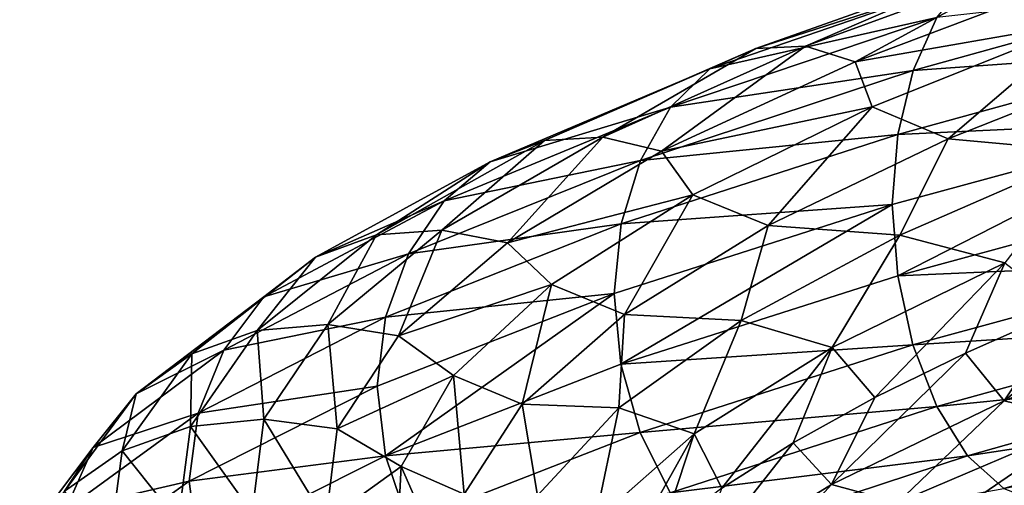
# Model space of a CAD drawing. Header units: metres. Extents: x -109 to 109, y -452 to 89.
# Tile 246 of 256: x -18.47 to -8.97, y -176.7 to -172.21. Entities that reach past the tile are written whole.
import ezdxf

# ---------------------------------------------------------------- set-up
doc = ezdxf.new("R2010")
doc.units = ezdxf.units.M
doc.layers.add('solid_K244270000C71_000', color=7, linetype='CONTINUOUS')
doc.layers.add('solid_k244270000c71_000_02', color=7, linetype='CONTINUOUS')

msp = doc.modelspace()

# ---------------------------------------------------------------- linework, layer by layer
at = {"layer": 'solid_K244270000C71_000'}
for points in [[(-16.113541, -174.882126, 879.749268), (-17.346142, -175.820374, 876.863159), (-16.498621, -175.396805, 880.008423)], [(-16.176447, -175.209442, 876.425781), (-16.821314, -176.133942, 873.57959), (-16.80846, -175.433945, 876.650818)], [(-16.498621, -175.396805, 880.008423), (-17.760679, -176.335617, 877.049377), (-16.746397, -176.00415, 880.203674)], [(-17.346142, -175.820374, 876.863159), (-17.760679, -176.335617, 877.049377), (-16.498621, -175.396805, 880.008423)], [(-16.80846, -175.433945, 876.650818), (-17.478523, -176.367752, 873.689697), (-17.346142, -175.820374, 876.863159)], [(-16.821314, -176.133942, 873.57959), (-17.478523, -176.367752, 873.689697), (-16.80846, -175.433945, 876.650818)], [(-17.346142, -175.820374, 876.863159), (-18.037638, -176.758972, 873.803406), (-17.760679, -176.335617, 877.049377)], [(-17.478523, -176.367752, 873.689697), (-18.037638, -176.758972, 873.803406), (-17.346142, -175.820374, 876.863159)], [(-16.746397, -176.00415, 880.203674), (-18.027409, -176.939133, 877.196411), (-16.834091, -176.662354, 880.317688)], [(-17.760679, -176.335617, 877.049377), (-18.027409, -176.939133, 877.196411), (-16.746397, -176.00415, 880.203674)], [(-16.113068, -176.063385, 873.480286), (-16.226603, -176.965363, 870.689148), (-16.821314, -176.133942, 873.57959)], [(-16.113068, -176.063385, 873.480286), (-15.513625, -177.042526, 870.732544), (-16.226603, -176.965363, 870.689148)], [(-16.821314, -176.133942, 873.57959), (-16.939838, -177.048264, 870.662598), (-17.478523, -176.367752, 873.689697)], [(-16.226603, -176.965363, 870.689148), (-16.939838, -177.048264, 870.662598), (-16.821314, -176.133942, 873.57959)], [(-17.760679, -176.335617, 877.049377), (-18.4687, -177.274323, 873.912537), (-18.027409, -176.939133, 877.196411)], [(-18.037638, -176.758972, 873.803406), (-18.4687, -177.274323, 873.912537), (-17.760679, -176.335617, 877.049377)], [(-17.478523, -176.367752, 873.689697), (-17.601679, -177.290894, 870.655151), (-18.037638, -176.758972, 873.803406)], [(-16.939838, -177.048264, 870.662598), (-17.601679, -177.290894, 870.655151), (-17.478523, -176.367752, 873.689697)], [(-16.834091, -176.662354, 880.317688), (-18.119511, -177.587387, 877.29834), (-16.748102, -177.323334, 880.339172)], [(-18.027409, -176.939133, 877.196411), (-18.119511, -177.587387, 877.29834), (-16.834091, -176.662354, 880.317688)]]:
    msp.add_3dface(points, dxfattribs=at)
at = {"layer": 'solid_k244270000c71_000_02'}
for points in [[(-8.969844, -171.635468, 885.370178), (-11.366158, -172.487274, 883.655762), (-9.320296, -171.824417, 885.9599)], [(-10.887597, -172.466324, 883.119385), (-11.366158, -172.487274, 883.655762), (-8.969844, -171.635468, 885.370178)], [(-8.592177, -171.624725, 884.75824), (-10.409209, -172.615448, 882.603699), (-10.887597, -172.466324, 883.119385)], [(-8.592177, -171.624725, 884.75824), (-10.887597, -172.466324, 883.119385), (-8.969844, -171.635468, 885.370178)], [(-8.592177, -171.624725, 884.75824), (-8.214646, -171.785385, 884.167664), (-10.409209, -172.615448, 882.603699)], [(-9.320296, -171.824417, 885.9599), (-11.810235, -172.684143, 884.174622), (-9.61844, -172.19046, 886.486084)], [(-11.366158, -172.487274, 883.655762), (-11.810235, -172.684143, 884.174622), (-9.320296, -171.824417, 885.9599)], [(-8.193361, -172.229721, 883.443787), (-10.409209, -172.615448, 882.603699), (-8.214646, -171.785385, 884.167664)], [(-6.910208, -171.882492, 888.32019), (-9.848301, -172.701309, 886.918152), (-7.013986, -172.498032, 888.654907)], [(-9.61844, -172.19046, 886.486084), (-9.848301, -172.701309, 886.918152), (-6.910208, -171.882492, 888.32019)], [(-9.61844, -172.19046, 886.486084), (-12.188029, -173.055038, 884.639709), (-9.848301, -172.701309, 886.918152)], [(-11.810235, -172.684143, 884.174622), (-12.188029, -173.055038, 884.639709), (-9.61844, -172.19046, 886.486084)], [(-8.193361, -172.229721, 883.443787), (-10.243657, -173.049377, 881.901306), (-10.409209, -172.615448, 882.603699)], [(-9.510475, -173.360275, 881.847412), (-10.243657, -173.049377, 881.901306), (-8.193361, -172.229721, 883.443787)], [(-7.473075, -172.553131, 883.272766), (-9.510475, -173.360275, 881.847412), (-8.193361, -172.229721, 883.443787)], [(-11.366158, -172.487274, 883.655762), (-13.405501, -173.374603, 881.545471), (-11.810235, -172.684143, 884.174622)], [(-12.841075, -173.342102, 881.101257), (-13.405501, -173.374603, 881.545471), (-11.366158, -172.487274, 883.655762)], [(-10.887597, -172.466324, 883.119385), (-12.276854, -173.478058, 880.677002), (-12.841075, -173.342102, 881.101257)], [(-10.887597, -172.466324, 883.119385), (-12.841075, -173.342102, 881.101257), (-11.366158, -172.487274, 883.655762)], [(-10.887597, -172.466324, 883.119385), (-10.409209, -172.615448, 882.603699), (-12.276854, -173.478058, 880.677002)], [(-7.013986, -172.498032, 888.654907), (-9.996202, -173.315948, 887.228271), (-7.053293, -173.178055, 888.824951)], [(-9.848301, -172.701309, 886.918152), (-9.996202, -173.315948, 887.228271), (-7.013986, -172.498032, 888.654907)], [(-8.134518, -173.484207, 882.415283), (-9.510475, -173.360275, 881.847412), (-7.473075, -172.553131, 883.272766)], [(-11.810235, -172.684143, 884.174622), (-13.929255, -173.580276, 881.978027), (-12.188029, -173.055038, 884.639709)], [(-13.405501, -173.374603, 881.545471), (-13.929255, -173.580276, 881.978027), (-11.810235, -172.684143, 884.174622)], [(-9.848301, -172.701309, 886.918152), (-12.479298, -173.567444, 885.023743), (-9.996202, -173.315948, 887.228271)], [(-12.188029, -173.055038, 884.639709), (-12.479298, -173.567444, 885.023743), (-9.848301, -172.701309, 886.918152)], [(-10.243657, -173.049377, 881.901306), (-12.276854, -173.478058, 880.677002), (-10.409209, -172.615448, 882.603699)], [(-12.188029, -173.055038, 884.639709), (-14.374833, -173.956345, 882.368835), (-12.479298, -173.567444, 885.023743)], [(-13.929255, -173.580276, 881.978027), (-14.374833, -173.956345, 882.368835), (-12.188029, -173.055038, 884.639709)], [(-10.243657, -173.049377, 881.901306), (-11.975255, -173.898132, 880.0224), (-12.276854, -173.478058, 880.677002)], [(-11.247864, -174.196854, 880.084045), (-11.975255, -173.898132, 880.0224), (-10.243657, -173.049377, 881.901306)], [(-9.510475, -173.360275, 881.847412), (-11.247864, -174.196854, 880.084045), (-10.243657, -173.049377, 881.901306)], [(-7.053293, -173.178055, 888.824951), (-10.051005, -173.992645, 887.387329), (-9.997221, -174.679718, 887.381409)], [(-9.996202, -173.315948, 887.228271), (-10.051005, -173.992645, 887.387329), (-7.053293, -173.178055, 888.824951)], [(-7.053293, -173.178055, 888.824951), (-9.997221, -174.679718, 887.381409), (-7.014699, -173.87085, 888.813416)], [(-12.841075, -173.342102, 881.101257), (-13.761799, -174.362549, 878.452271), (-14.394267, -174.240891, 878.771545)], [(-12.841075, -173.342102, 881.101257), (-14.394267, -174.240891, 878.771545), (-13.405501, -173.374603, 881.545471)], [(-12.841075, -173.342102, 881.101257), (-12.276854, -173.478058, 880.677002), (-13.761799, -174.362549, 878.452271)], [(-9.996202, -173.315948, 887.228271), (-12.666712, -174.18042, 885.301758), (-10.051005, -173.992645, 887.387329)], [(-12.479298, -173.567444, 885.023743), (-12.666712, -174.18042, 885.301758), (-9.996202, -173.315948, 887.228271)], [(-9.975813, -174.286942, 880.90033), (-11.247864, -174.196854, 880.084045), (-9.510475, -173.360275, 881.847412)], [(-9.975813, -174.286942, 880.90033), (-9.510475, -173.360275, 881.847412), (-8.134518, -173.484207, 882.415283)], [(-13.405501, -173.374603, 881.545471), (-15.026963, -174.285812, 879.109924), (-13.929255, -173.580276, 881.978027)], [(-14.394267, -174.240891, 878.771545), (-15.026963, -174.285812, 879.109924), (-13.405501, -173.374603, 881.545471)], [(-11.975255, -173.898132, 880.0224), (-13.761799, -174.362549, 878.452271), (-12.276854, -173.478058, 880.677002)], [(-9.975813, -174.286942, 880.90033), (-8.134518, -173.484207, 882.415283), (-8.964529, -174.556717, 881.514404)], [(-13.929255, -173.580276, 881.978027), (-15.614066, -174.500809, 879.443604), (-14.374833, -173.956345, 882.368835)], [(-15.026963, -174.285812, 879.109924), (-15.614066, -174.500809, 879.443604), (-13.929255, -173.580276, 881.978027)], [(-12.479298, -173.567444, 885.023743), (-14.718362, -174.470062, 882.69458), (-12.666712, -174.18042, 885.301758)], [(-14.374833, -173.956345, 882.368835), (-14.718362, -174.470062, 882.69458), (-12.479298, -173.567444, 885.023743)], [(-11.975255, -173.898132, 880.0224), (-13.336746, -174.765915, 877.869751), (-13.761799, -174.362549, 878.452271)], [(-12.633081, -175.053192, 878.042297), (-13.336746, -174.765915, 877.869751), (-11.975255, -173.898132, 880.0224)], [(-11.247864, -174.196854, 880.084045), (-12.633081, -175.053192, 878.042297), (-11.975255, -173.898132, 880.0224)], [(-7.014699, -173.87085, 888.813416), (-9.997221, -174.679718, 887.381409), (-6.911545, -174.546463, 888.627686)], [(-14.374833, -173.956345, 882.368835), (-16.113541, -174.882126, 879.749268), (-14.718362, -174.470062, 882.69458)], [(-15.614066, -174.500809, 879.443604), (-16.113541, -174.882126, 879.749268), (-14.374833, -173.956345, 882.368835)], [(-10.051005, -173.992645, 887.387329), (-12.734507, -174.852142, 885.447815), (-12.668001, -175.531952, 885.44928)], [(-12.666712, -174.18042, 885.301758), (-12.734507, -174.852142, 885.447815), (-10.051005, -173.992645, 887.387329)], [(-10.051005, -173.992645, 887.387329), (-12.668001, -175.531952, 885.44928), (-9.997221, -174.679718, 887.381409)], [(-12.666712, -174.18042, 885.301758), (-14.939403, -175.080582, 882.93396), (-12.734507, -174.852142, 885.447815)], [(-14.718362, -174.470062, 882.69458), (-14.939403, -175.080582, 882.93396), (-12.666712, -174.18042, 885.301758)], [(-11.508999, -175.113113, 879.085999), (-12.633081, -175.053192, 878.042297), (-11.247864, -174.196854, 880.084045)], [(-11.508999, -175.113113, 879.085999), (-11.247864, -174.196854, 880.084045), (-9.975813, -174.286942, 880.90033)], [(-15.026963, -174.285812, 879.109924), (-16.176447, -175.209442, 876.425781), (-15.614066, -174.500809, 879.443604)], [(-15.495353, -175.151688, 876.203552), (-16.176447, -175.209442, 876.425781), (-15.026963, -174.285812, 879.109924)], [(-14.394267, -174.240891, 878.771545), (-14.814505, -175.258438, 875.999756), (-15.495353, -175.151688, 876.203552)], [(-14.394267, -174.240891, 878.771545), (-15.495353, -175.151688, 876.203552), (-15.026963, -174.285812, 879.109924)], [(-14.394267, -174.240891, 878.771545), (-13.761799, -174.362549, 878.452271), (-14.814505, -175.258438, 875.999756)], [(-11.508999, -175.113113, 879.085999), (-9.975813, -174.286942, 880.90033), (-10.63023, -175.372192, 879.847046)], [(-9.975813, -174.286942, 880.90033), (-8.964529, -174.556717, 881.514404), (-10.63023, -175.372192, 879.847046)], [(-13.336746, -174.765915, 877.869751), (-14.814505, -175.258438, 875.999756), (-13.761799, -174.362549, 878.452271)], [(-15.614066, -174.500809, 879.443604), (-16.80846, -175.433945, 876.650818), (-16.113541, -174.882126, 879.749268)], [(-16.176447, -175.209442, 876.425781), (-16.80846, -175.433945, 876.650818), (-15.614066, -174.500809, 879.443604)], [(-14.718362, -174.470062, 882.69458), (-16.498621, -175.396805, 880.008423), (-14.939403, -175.080582, 882.93396)], [(-16.113541, -174.882126, 879.749268), (-16.498621, -175.396805, 880.008423), (-14.718362, -174.470062, 882.69458)], [(-10.63023, -175.372192, 879.847046), (-8.964529, -174.556717, 881.514404), (-10.219535, -175.855103, 880.244324)], [(-8.964529, -174.556717, 881.514404), (-9.343291, -175.4254, 881.127869), (-10.219535, -175.855103, 880.244324)], [(-9.997221, -174.679718, 887.381409), (-9.850206, -175.347961, 887.215271), (-6.911545, -174.546463, 888.627686)], [(-6.911545, -174.546463, 888.627686), (-9.850206, -175.347961, 887.215271), (-6.750787, -175.149033, 888.287354)], [(-8.964529, -174.556717, 881.514404), (-8.384414, -175.002701, 881.923035), (-9.343291, -175.4254, 881.127869)], [(-8.97182, -175.88681, 881.654602), (-8.384414, -175.002701, 881.923035), (-7.348518, -174.586929, 882.625183)], [(-7.021951, -175.105927, 883.004761), (-8.97182, -175.88681, 881.654602), (-7.348518, -174.586929, 882.625183)], [(-9.997221, -174.679718, 887.381409), (-12.668001, -175.531952, 885.44928), (-9.850206, -175.347961, 887.215271)], [(-13.336746, -174.765915, 877.869751), (-14.282792, -175.642929, 875.510315), (-14.814505, -175.258438, 875.999756)], [(-13.619874, -175.919785, 875.787048), (-14.282792, -175.642929, 875.510315), (-13.336746, -174.765915, 877.869751)], [(-12.633081, -175.053192, 878.042297), (-13.619874, -175.919785, 875.787048), (-13.336746, -174.765915, 877.869751)], [(-16.80846, -175.433945, 876.650818), (-17.346142, -175.820374, 876.863159), (-16.113541, -174.882126, 879.749268)], [(-12.734507, -174.852142, 885.447815), (-15.0193, -175.746536, 883.063538), (-14.940924, -176.417084, 883.075562)], [(-14.939403, -175.080582, 882.93396), (-15.0193, -175.746536, 883.063538), (-12.734507, -174.852142, 885.447815)], [(-12.734507, -174.852142, 885.447815), (-14.940924, -176.417084, 883.075562), (-12.668001, -175.531952, 885.44928)], [(-12.687764, -175.953674, 877.031799), (-13.619874, -175.919785, 875.787048), (-12.633081, -175.053192, 878.042297)], [(-12.687764, -175.953674, 877.031799), (-12.633081, -175.053192, 878.042297), (-11.508999, -175.113113, 879.085999)], [(-8.97182, -175.88681, 881.654602), (-9.343291, -175.4254, 881.127869), (-8.384414, -175.002701, 881.923035)], [(-14.939403, -175.080582, 882.93396), (-16.746397, -176.00415, 880.203674), (-15.0193, -175.746536, 883.063538)], [(-16.498621, -175.396805, 880.008423), (-16.746397, -176.00415, 880.203674), (-14.939403, -175.080582, 882.93396)], [(-15.495353, -175.151688, 876.203552), (-16.113068, -176.063385, 873.480286), (-16.176447, -175.209442, 876.425781)], [(-15.495353, -175.151688, 876.203552), (-15.405079, -176.155136, 873.398621), (-16.113068, -176.063385, 873.480286)], [(-15.495353, -175.151688, 876.203552), (-14.814505, -175.258438, 875.999756), (-15.405079, -176.155136, 873.398621)], [(-12.687764, -175.953674, 877.031799), (-11.508999, -175.113113, 879.085999), (-11.962134, -176.205399, 877.911804)], [(-11.508999, -175.113113, 879.085999), (-10.63023, -175.372192, 879.847046), (-11.962134, -176.205399, 877.911804)], [(-9.850206, -175.347961, 887.215271), (-9.621097, -175.942139, 886.907227), (-6.750787, -175.149033, 888.287354)], [(-6.750787, -175.149033, 888.287354), (-9.621097, -175.942139, 886.907227), (-6.542021, -175.631882, 887.812439)], [(-8.154905, -176.082367, 882.690369), (-8.97182, -175.88681, 881.654602), (-7.021951, -175.105927, 883.004761)], [(-16.113068, -176.063385, 873.480286), (-16.821314, -176.133942, 873.57959), (-16.176447, -175.209442, 876.425781)], [(-14.282792, -175.642929, 875.510315), (-15.405079, -176.155136, 873.398621), (-14.814505, -175.258438, 875.999756)], [(-12.668001, -175.531952, 885.44928), (-12.481712, -176.190704, 885.309937), (-9.850206, -175.347961, 887.215271)], [(-9.850206, -175.347961, 887.215271), (-12.481712, -176.190704, 885.309937), (-9.621097, -175.942139, 886.907227)], [(-11.962134, -176.205399, 877.911804), (-10.63023, -175.372192, 879.847046), (-11.695649, -176.73056, 878.246155)], [(-10.63023, -175.372192, 879.847046), (-11.006325, -176.290741, 879.280457), (-11.695649, -176.73056, 878.246155)], [(-10.63023, -175.372192, 879.847046), (-10.219535, -175.855103, 880.244324), (-11.006325, -176.290741, 879.280457)], [(-10.637564, -176.692245, 879.979858), (-10.219535, -175.855103, 880.244324), (-9.343291, -175.4254, 881.127869)], [(-8.97182, -175.88681, 881.654602), (-10.637564, -176.692245, 879.979858), (-9.343291, -175.4254, 881.127869)], [(-12.668001, -175.531952, 885.44928), (-14.940924, -176.417084, 883.075562), (-12.481712, -176.190704, 885.309937)], [(-14.282792, -175.642929, 875.510315), (-14.787621, -176.519257, 873.020081), (-15.405079, -176.155136, 873.398621)], [(-14.179811, -176.787018, 873.391541), (-14.787621, -176.519257, 873.020081), (-14.282792, -175.642929, 875.510315)], [(-13.619874, -175.919785, 875.787048), (-14.179811, -176.787018, 873.391541), (-14.282792, -175.642929, 875.510315)], [(-9.621097, -175.942139, 886.907227), (-9.323567, -176.416199, 886.475342), (-6.542021, -175.631882, 887.812439)], [(-6.542021, -175.631882, 887.812439), (-9.323567, -176.416199, 886.475342), (-6.296408, -175.955994, 887.227844)], [(-15.0193, -175.746536, 883.063538), (-16.834091, -176.662354, 880.317688), (-14.940924, -176.417084, 883.075562)], [(-16.746397, -176.00415, 880.203674), (-16.834091, -176.662354, 880.317688), (-15.0193, -175.746536, 883.063538)], [(-13.473613, -176.79985, 874.801331), (-14.179811, -176.787018, 873.391541), (-13.619874, -175.919785, 875.787048)], [(-13.473613, -176.79985, 874.801331), (-13.619874, -175.919785, 875.787048), (-12.687764, -175.953674, 877.031799)], [(-10.637564, -176.692245, 879.979858), (-11.006325, -176.290741, 879.280457), (-10.219535, -175.855103, 880.244324)], [(-9.996263, -176.867661, 881.160034), (-10.637564, -176.692245, 879.979858), (-8.97182, -175.88681, 881.654602)], [(-8.154905, -176.082367, 882.690369), (-9.996263, -176.867661, 881.160034), (-8.97182, -175.88681, 881.654602)], [(-13.473613, -176.79985, 874.801331), (-12.687764, -175.953674, 877.031799), (-12.915826, -177.047546, 875.770508)], [(-12.687764, -175.953674, 877.031799), (-11.962134, -176.205399, 877.911804), (-12.915826, -177.047546, 875.770508)], [(-12.481712, -176.190704, 885.309937), (-12.191396, -176.774292, 885.045471), (-9.621097, -175.942139, 886.907227)], [(-9.621097, -175.942139, 886.907227), (-12.191396, -176.774292, 885.045471), (-9.323567, -176.416199, 886.475342)], [(-9.323567, -176.416199, 886.475342), (-8.973525, -176.731628, 885.942322), (-6.296408, -175.955994, 887.227844)], [(-6.296408, -175.955994, 887.227844), (-8.973525, -176.731628, 885.942322), (-6.031508, -176.11058, 886.577332)], [(-16.113068, -176.063385, 873.480286), (-15.405079, -176.155136, 873.398621), (-15.513625, -177.042526, 870.732544)], [(-8.154905, -176.082367, 882.690369), (-9.56434, -177.051773, 882.204956), (-9.996263, -176.867661, 881.160034)], [(-8.154905, -176.082367, 882.690369), (-7.526965, -176.266632, 883.658264), (-9.56434, -177.051773, 882.204956)], [(-8.973525, -176.731628, 885.942322), (-8.595995, -176.878128, 885.348022), (-6.031508, -176.11058, 886.577332)], [(-14.787621, -176.519257, 873.020081), (-15.513625, -177.042526, 870.732544), (-15.405079, -176.155136, 873.398621)], [(-14.940924, -176.417084, 883.075562), (-14.72121, -177.06456, 882.969421), (-12.481712, -176.190704, 885.309937)], [(-12.481712, -176.190704, 885.309937), (-14.72121, -177.06456, 882.969421), (-12.191396, -176.774292, 885.045471)], [(-12.915826, -177.047546, 875.770508), (-11.962134, -176.205399, 877.911804), (-12.753162, -177.615921, 876.007874)], [(-11.962134, -176.205399, 877.911804), (-12.279366, -177.172379, 877.152893), (-12.753162, -177.615921, 876.007874)], [(-11.962134, -176.205399, 877.911804), (-11.695649, -176.73056, 878.246155), (-12.279366, -177.172379, 877.152893)], [(-11.968914, -177.513672, 878.036987), (-11.695649, -176.73056, 878.246155), (-11.006325, -176.290741, 879.280457)], [(-10.637564, -176.692245, 879.979858), (-11.968914, -177.513672, 878.036987), (-11.006325, -176.290741, 879.280457)], [(-9.56434, -177.051773, 882.204956), (-7.526965, -176.266632, 883.658264), (-8.034636, -176.710449, 884.051331)], [(-16.834091, -176.662354, 880.317688), (-16.748102, -177.323334, 880.339172), (-14.940924, -176.417084, 883.075562)], [(-14.940924, -176.417084, 883.075562), (-16.748102, -177.323334, 880.339172), (-14.72121, -177.06456, 882.969421)], [(-12.191396, -176.774292, 885.045471), (-11.81438, -177.237427, 884.671387), (-9.323567, -176.416199, 886.475342)], [(-9.323567, -176.416199, 886.475342), (-11.81438, -177.237427, 884.671387), (-8.973525, -176.731628, 885.942322)], [(-14.787621, -176.519257, 873.020081), (-14.833218, -177.385529, 870.478271), (-15.513625, -177.042526, 870.732544)], [(-14.294276, -177.645737, 870.933228), (-14.833218, -177.385529, 870.478271), (-14.787621, -176.519257, 873.020081)], [(-14.179811, -176.787018, 873.391541), (-14.294276, -177.645737, 870.933228), (-14.787621, -176.519257, 873.020081)], [(-11.528114, -177.672638, 879.329773), (-11.968914, -177.513672, 878.036987), (-10.637564, -176.692245, 879.979858)], [(-9.996263, -176.867661, 881.160034), (-11.528114, -177.672638, 879.329773), (-10.637564, -176.692245, 879.979858)]]:
    msp.add_3dface(points, dxfattribs=at)

doc.saveas('drawing.dxf')
